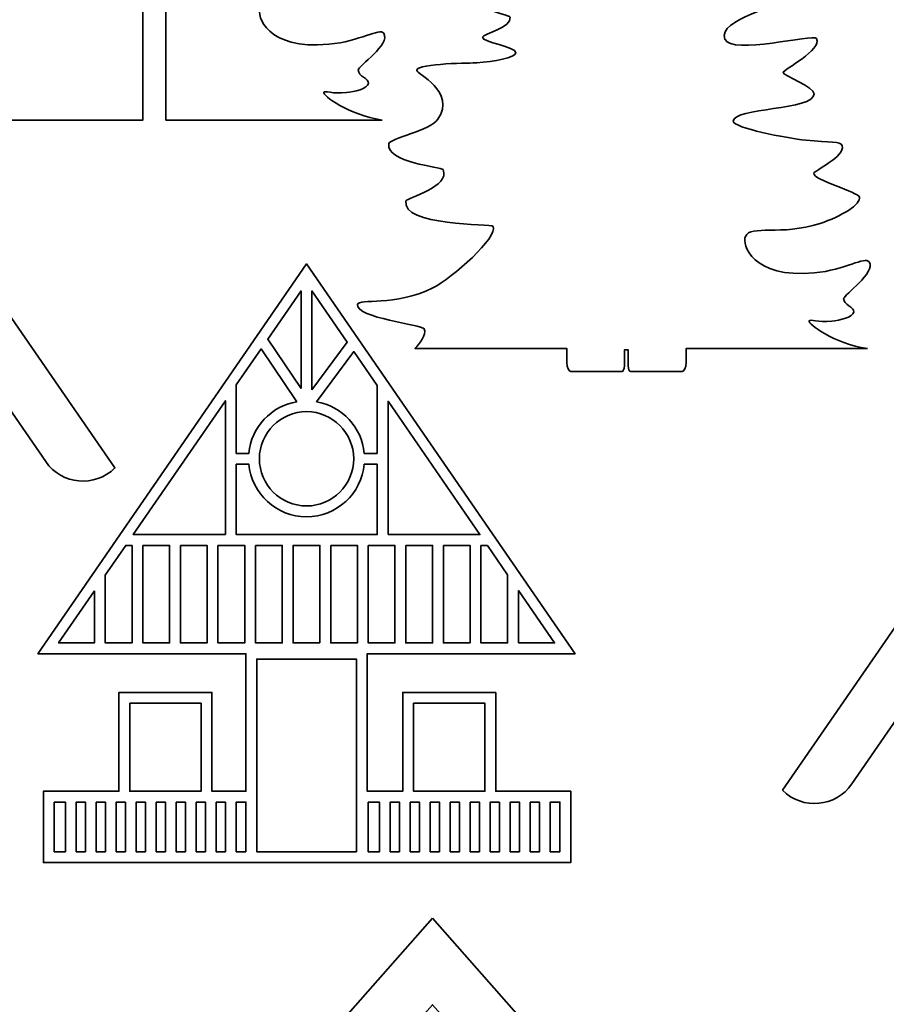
# Model space of a CAD drawing. Header units: inches. Extents: x -34.1 to 34.9, y -29.1 to 30.6.
# Tile 6 of 42: x -18.9 to -14.5, y -13.1 to -8.1. Entities that reach past the tile are written whole.
import ezdxf

# ---------------------------------------------------------------- set-up
doc = ezdxf.new("R2010")
doc.units = ezdxf.units.IN
doc.header["$MEASUREMENT"] = 0
doc.layers.add('Layer 1', color=7, linetype='Continuous')

msp = doc.modelspace()

# ---------------------------------------------------------------- linework, layer by layer
at = {"layer": 'Layer 1', "color": 242, "lineweight": 35}
for points, knots in [([(-17.0437, -8.6068), (-17.0437, -8.6068), (-18.1537, -8.6068), (-18.1537, -8.6068), (-18.1537, -8.6068), (-18.1537, -6.7461), (-18.1537, -6.7461), (-18.1537, -6.7461), (-18.2718, -6.7461), (-18.2718, -6.7461), (-18.2718, -6.7461), (-18.2718, -8.6068), (-18.2718, -8.6068), (-18.2718, -8.6068), (-19.366, -8.6068), (-19.366, -8.6068), (-19.3433, -8.5828), (-19.305, -8.5353), (-19.3192, -8.5054), (-19.3291, -8.4846), (-19.6712, -8.4491), (-19.6602, -8.3807), (-19.6549, -8.3474), (-19.4698, -8.3936), (-19.2744, -8.2954), (-19.1736, -8.2448), (-18.937, -8.033), (-18.9654, -7.9801), (-18.9729, -7.9662), (-19.4385, -7.9785), (-19.4122, -7.8484), (-19.4094, -7.8345), (-19.1815, -7.7753), (-19.2217, -7.6885), (-19.2282, -7.6746), (-19.5198, -7.6517), (-19.4998, -7.5552), (-19.494, -7.5274), (-19.2871, -7.4872), (-19.2482, -7.4301), (-19.1508, -7.2872), (-19.3609, -7.1964), (-19.3573, -7.1785), (-19.3499, -7.1419), (-19.0678, -7.142), (-19.049, -7.1407), (-18.9622, -7.1349), (-18.8488, -7.113), (-18.8483, -7.0884), (-18.8476, -7.0577), (-19.0221, -7.0353), (-19.0195, -7.0089), (-19.0181, -6.995), (-18.8667, -6.9564), (-18.8774, -6.9066), (-18.8805, -6.892), (-19.1646, -6.8372), (-19.1508, -6.7524), (-19.1458, -6.7218), (-19.0759, -6.7249), (-18.9995, -6.6972), (-18.8223, -6.6327), (-18.6749, -6.4254), (-18.7161, -6.3175), (-18.7451, -6.2419), (-18.849, -6.2616), (-18.9466, -6.1294), (-18.9511, -6.1234), (-19.0156, -6.0348), (-18.9936, -6.0095), (-18.967, -5.9789), (-18.8583, -6.0921), (-18.7326, -6.0683), (-18.6138, -6.0458), (-18.513, -5.9072), (-18.5371, -5.8275), (-18.5471, -5.7944), (-18.5705, -5.7939), (-18.6854, -5.6938), (-18.7764, -5.6145), (-18.7748, -5.5927), (-18.7712, -5.5847), (-18.7612, -5.5624), (-18.7065, -5.5817), (-18.6796, -5.5469), (-18.6601, -5.5217), (-18.6788, -5.4986), (-18.6621, -5.48), (-18.6323, -5.4466), (-18.5601, -5.5066), (-18.4891, -5.4756), (-18.4497, -5.4584), (-18.4165, -5.4158), (-18.4135, -5.3738), (-18.4088, -5.3101), (-18.4752, -5.2731), (-18.46, -5.2444), (-18.4451, -5.2163), (-18.3812, -5.2516), (-18.3378, -5.2182), (-18.3038, -5.192), (-18.2937, -4.8879), (-18.2168, -4.8854), (-18.1296, -4.8826), (-18.1232, -5.1916), (-18.105, -5.2158), (-18.0728, -5.2587), (-18.0157, -5.2705), (-17.9709, -5.2798), (-17.8833, -5.298), (-17.8316, -5.2735), (-17.8202, -5.2962), (-17.8086, -5.319), (-17.847, -5.3722), (-17.8892, -5.4012), (-17.9308, -5.4299), (-17.981, -5.4386), (-17.9944, -5.4805), (-18.0059, -5.5168), (-17.9802, -5.5664), (-17.9442, -5.5808), (-17.91, -5.5945), (-17.8844, -5.5625), (-17.826, -5.5692), (-17.7898, -5.5733), (-17.7428, -5.592), (-17.7406, -5.6157), (-17.7382, -5.643), (-17.7888, -5.6563), (-17.8512, -5.7107), (-17.864, -5.7219), (-17.9885, -5.8327), (-17.9613, -5.906), (-17.9305, -5.9888), (-17.7491, -5.9806), (-17.7402, -5.9977), (-17.7149, -6.0463), (-17.8698, -6.1657), (-17.8706, -6.1877), (-17.8728, -6.256), (-17.6979, -6.3054), (-17.6941, -6.3215), (-17.688, -6.3474), (-17.7368, -6.3869), (-17.7852, -6.4049), (-17.853, -6.43), (-17.903, -6.4066), (-17.9093, -6.4223), (-17.9307, -6.4756), (-17.6347, -6.5985), (-17.634, -6.6434), (-17.6336, -6.6703), (-17.6689, -6.6837), (-17.6631, -6.7035), (-17.6561, -6.7273), (-17.4882, -6.7458), (-17.4828, -6.7888), (-17.4735, -6.8623), (-17.8182, -6.9113), (-17.7755, -7.0195), (-17.7428, -7.1025), (-17.3209, -6.9896), (-17.3063, -7.0157), (-17.274, -7.0734), (-17.4779, -7.1763), (-17.4769, -7.1902), (-17.4758, -7.2075), (-17.3179, -7.265), (-17.3179, -7.2988), (-17.318, -7.3861), (-17.7337, -7.3688), (-17.7329, -7.4403), (-17.7325, -7.4745), (-17.4609, -7.527), (-17.3606, -7.5373), (-17.2371, -7.5499), (-17.1823, -7.5416), (-17.1743, -7.5662), (-17.1561, -7.6218), (-17.3195, -7.6934), (-17.3201, -7.7073), (-17.3217, -7.7434), (-17.0904, -7.8039), (-17.0849, -7.8296), (-17.0772, -7.8656), (-17.1788, -7.9295), (-17.2871, -7.9644), (-17.4903, -8.0299), (-17.6424, -7.9696), (-17.6708, -8.0317), (-17.689, -8.0715), (-17.6364, -8.248), (-17.3185, -8.2184), (-17.1553, -8.2032), (-17.0569, -8.1319), (-17.0363, -8.162), (-16.9982, -8.2176), (-17.1665, -8.3303), (-17.1668, -8.3503), (-17.1672, -8.382), (-17.1116, -8.3938), (-17.1147, -8.4191), (-17.118, -8.4466), (-17.1873, -8.4617), (-17.2276, -8.4661), (-17.2987, -8.4739), (-17.3395, -8.4552), (-17.3432, -8.4641), (-17.35, -8.4806), (-17.2186, -8.5798), (-17.0437, -8.6068)], [0, 0, 0, 0, 0.014286, 0.014286, 0.014286, 0.028571, 0.028571, 0.028571, 0.042857, 0.042857, 0.042857, 0.057143, 0.057143, 0.057143, 0.071429, 0.071429, 0.071429, 0.085714, 0.085714, 0.085714, 0.1, 0.1, 0.1, 0.114286, 0.114286, 0.114286, 0.128571, 0.128571, 0.128571, 0.142857, 0.142857, 0.142857, 0.157143, 0.157143, 0.157143, 0.171429, 0.171429, 0.171429, 0.185714, 0.185714, 0.185714, 0.2, 0.2, 0.2, 0.214286, 0.214286, 0.214286, 0.228571, 0.228571, 0.228571, 0.242857, 0.242857, 0.242857, 0.257143, 0.257143, 0.257143, 0.271429, 0.271429, 0.271429, 0.285714, 0.285714, 0.285714, 0.3, 0.3, 0.3, 0.314286, 0.314286, 0.314286, 0.328571, 0.328571, 0.328571, 0.342857, 0.342857, 0.342857, 0.357143, 0.357143, 0.357143, 0.371429, 0.371429, 0.371429, 0.385714, 0.385714, 0.385714, 0.4, 0.4, 0.4, 0.414286, 0.414286, 0.414286, 0.428571, 0.428571, 0.428571, 0.442857, 0.442857, 0.442857, 0.457143, 0.457143, 0.457143, 0.471429, 0.471429, 0.471429, 0.485714, 0.485714, 0.485714, 0.5, 0.5, 0.5, 0.514286, 0.514286, 0.514286, 0.528571, 0.528571, 0.528571, 0.542857, 0.542857, 0.542857, 0.557143, 0.557143, 0.557143, 0.571429, 0.571429, 0.571429, 0.585714, 0.585714, 0.585714, 0.6, 0.6, 0.6, 0.614286, 0.614286, 0.614286, 0.628571, 0.628571, 0.628571, 0.642857, 0.642857, 0.642857, 0.657143, 0.657143, 0.657143, 0.671429, 0.671429, 0.671429, 0.685714, 0.685714, 0.685714, 0.7, 0.7, 0.7, 0.714286, 0.714286, 0.714286, 0.728571, 0.728571, 0.728571, 0.742857, 0.742857, 0.742857, 0.757143, 0.757143, 0.757143, 0.771429, 0.771429, 0.771429, 0.785714, 0.785714, 0.785714, 0.8, 0.8, 0.8, 0.814286, 0.814286, 0.814286, 0.828571, 0.828571, 0.828571, 0.842857, 0.842857, 0.842857, 0.857143, 0.857143, 0.857143, 0.871429, 0.871429, 0.871429, 0.885714, 0.885714, 0.885714, 0.9, 0.9, 0.9, 0.914286, 0.914286, 0.914286, 0.928571, 0.928571, 0.928571, 0.942857, 0.942857, 0.942857, 0.957143, 0.957143, 0.957143, 0.971429, 0.971429, 0.971429, 0.985714, 0.985714, 0.985714, 1, 1, 1, 1]), ([(-14.5535, -9.7797), (-14.5535, -9.7797), (-15.4849, -9.7797), (-15.4849, -9.7797), (-15.4849, -9.7797), (-15.4849, -9.7864), (-15.4849, -9.7864), (-15.4849, -9.7864), (-15.4849, -9.8512), (-15.4849, -9.8512), (-15.4849, -9.877), (-15.4941, -9.8978), (-15.5056, -9.8978), (-15.5056, -9.8978), (-15.7684, -9.8978), (-15.7684, -9.8978), (-15.7757, -9.8978), (-15.7817, -9.8845), (-15.7817, -9.868), (-15.7817, -9.868), (-15.7817, -9.7864), (-15.7817, -9.7864), (-15.7817, -9.7864), (-15.8012, -9.7864), (-15.8012, -9.7864), (-15.8012, -9.7864), (-15.8012, -9.868), (-15.8012, -9.868), (-15.8012, -9.8845), (-15.8071, -9.8978), (-15.8145, -9.8978), (-15.8145, -9.8978), (-16.0754, -9.8978), (-16.0754, -9.8978), (-16.0869, -9.8978), (-16.0961, -9.877), (-16.0961, -9.8512), (-16.0961, -9.8512), (-16.0961, -9.7864), (-16.0961, -9.7864), (-16.0961, -9.7864), (-16.0961, -9.7797), (-16.0961, -9.7797), (-16.0961, -9.7797), (-16.8758, -9.7797), (-16.8758, -9.7797), (-16.853, -9.7558), (-16.8147, -9.7082), (-16.8289, -9.6783), (-16.8388, -9.6576), (-17.1809, -9.622), (-17.17, -9.5536), (-17.1646, -9.5203), (-16.9796, -9.5665), (-16.7841, -9.4683), (-16.6833, -9.4177), (-16.4467, -9.2059), (-16.4751, -9.153), (-16.4826, -9.1391), (-16.9482, -9.1514), (-16.9219, -9.0213), (-16.9191, -9.0074), (-16.6912, -8.9482), (-16.7315, -8.8614), (-16.7379, -8.8475), (-17.0296, -8.8246), (-17.0095, -8.7281), (-17.0037, -8.7004), (-16.7968, -8.6601), (-16.7579, -8.6031), (-16.6606, -8.4601), (-16.8706, -8.3693), (-16.867, -8.3515), (-16.8596, -8.3148), (-16.5775, -8.3149), (-16.5587, -8.3136), (-16.4719, -8.3078), (-16.3586, -8.2859), (-16.358, -8.2613), (-16.3573, -8.2306), (-16.5318, -8.2083), (-16.5292, -8.1818), (-16.5278, -8.1679), (-16.3764, -8.1293), (-16.3871, -8.0795), (-16.3902, -8.0649), (-16.6744, -8.0101), (-16.6605, -7.9254), (-16.6555, -7.8947), (-16.5856, -7.8979), (-16.5093, -7.8701), (-16.332, -7.8057), (-16.1846, -7.5983), (-16.2259, -7.4905), (-16.2548, -7.4148), (-16.3587, -7.4346), (-16.4563, -7.3023), (-16.4608, -7.2963), (-16.5253, -7.2077), (-16.5034, -7.1824), (-16.4768, -7.1518), (-16.3681, -7.265), (-16.2423, -7.2412), (-16.1235, -7.2187), (-16.0227, -7.0801), (-16.0468, -7.0005), (-16.0568, -6.9673), (-16.0802, -6.9668), (-16.1951, -6.8667), (-16.2861, -6.7874), (-16.2846, -6.7657), (-16.2809, -6.7576), (-16.2709, -6.7354), (-16.2162, -6.7546), (-16.1893, -6.7198), (-16.1699, -6.6946), (-16.1886, -6.6716), (-16.1719, -6.6529), (-16.142, -6.6196), (-16.0698, -6.6795), (-15.9988, -6.6486), (-15.9594, -6.6314), (-15.9262, -6.5888), (-15.9232, -6.5468), (-15.9186, -6.4831), (-15.985, -6.446), (-15.9697, -6.4173), (-15.9548, -6.3892), (-15.8909, -6.4246), (-15.8476, -6.3911), (-15.8241, -6.3731), (-15.812, -6.2229), (-15.7816, -6.1306), (-15.7816, -6.1306), (-15.7816, -7.919), (-15.7816, -7.919), (-15.7816, -7.919), (-15.6634, -7.919), (-15.6634, -7.919), (-15.6634, -7.919), (-15.6634, -6.1357), (-15.6634, -6.1357), (-15.6339, -6.2281), (-15.6269, -6.3725), (-15.6147, -6.3887), (-15.5825, -6.4316), (-15.5254, -6.4434), (-15.4806, -6.4527), (-15.3931, -6.4709), (-15.3414, -6.4464), (-15.3299, -6.4691), (-15.3183, -6.492), (-15.3568, -6.5451), (-15.3989, -6.5741), (-15.4405, -6.6028), (-15.4907, -6.6115), (-15.5041, -6.6534), (-15.5157, -6.6897), (-15.49, -6.7393), (-15.454, -6.7537), (-15.4197, -6.7675), (-15.3941, -6.7354), (-15.3357, -6.7421), (-15.2995, -6.7462), (-15.2525, -6.765), (-15.2504, -6.7886), (-15.2479, -6.8159), (-15.2986, -6.8292), (-15.3609, -6.8836), (-15.3737, -6.8949), (-15.4982, -7.0057), (-15.471, -7.0789), (-15.4402, -7.1617), (-15.2589, -7.1535), (-15.25, -7.1706), (-15.2247, -7.2192), (-15.3796, -7.3386), (-15.3803, -7.3606), (-15.3825, -7.4289), (-15.2076, -7.4783), (-15.2038, -7.4944), (-15.1977, -7.5204), (-15.2466, -7.5599), (-15.295, -7.5778), (-15.3627, -7.6029), (-15.4127, -7.5795), (-15.4191, -7.5953), (-15.4405, -7.6485), (-15.1444, -7.7714), (-15.1437, -7.8163), (-15.1433, -7.8432), (-15.1786, -7.8567), (-15.1728, -7.8764), (-15.1658, -7.9002), (-14.9979, -7.9187), (-14.9925, -7.9617), (-14.9832, -8.0353), (-15.328, -8.0842), (-15.2853, -8.1925), (-15.2525, -8.2754), (-14.8306, -8.1625), (-14.816, -8.1886), (-14.7837, -8.2463), (-14.9876, -8.3492), (-14.9867, -8.3631), (-14.9855, -8.3805), (-14.8276, -8.4379), (-14.8277, -8.4717), (-14.8277, -8.559), (-15.2435, -8.5417), (-15.2426, -8.6132), (-15.2422, -8.6474), (-14.9706, -8.6999), (-14.8703, -8.7102), (-14.7468, -8.7228), (-14.692, -8.7146), (-14.684, -8.7392), (-14.6659, -8.7947), (-14.8292, -8.8664), (-14.8298, -8.8802), (-14.8314, -8.9163), (-14.6002, -8.9768), (-14.5946, -9.0025), (-14.5869, -9.0385), (-14.6885, -9.1024), (-14.7969, -9.1374), (-15.0001, -9.2029), (-15.1521, -9.1425), (-15.1806, -9.2046), (-15.1988, -9.2444), (-15.1461, -9.4209), (-14.8282, -9.3913), (-14.6651, -9.3761), (-14.5666, -9.3049), (-14.546, -9.3349), (-14.5079, -9.3905), (-14.6762, -9.5032), (-14.6765, -9.5232), (-14.6769, -9.5549), (-14.6214, -9.5667), (-14.6244, -9.592), (-14.6278, -9.6195), (-14.6971, -9.6346), (-14.7373, -9.639), (-14.8084, -9.6469), (-14.8492, -9.6281), (-14.8529, -9.637), (-14.8597, -9.6536), (-14.7283, -9.7528), (-14.5535, -9.7797)], [0, 0, 0, 0, 0.012048, 0.012048, 0.012048, 0.024096, 0.024096, 0.024096, 0.036145, 0.036145, 0.036145, 0.048193, 0.048193, 0.048193, 0.060241, 0.060241, 0.060241, 0.072289, 0.072289, 0.072289, 0.084337, 0.084337, 0.084337, 0.096386, 0.096386, 0.096386, 0.108434, 0.108434, 0.108434, 0.120482, 0.120482, 0.120482, 0.13253, 0.13253, 0.13253, 0.144578, 0.144578, 0.144578, 0.156627, 0.156627, 0.156627, 0.168675, 0.168675, 0.168675, 0.180723, 0.180723, 0.180723, 0.192771, 0.192771, 0.192771, 0.204819, 0.204819, 0.204819, 0.216867, 0.216867, 0.216867, 0.228916, 0.228916, 0.228916, 0.240964, 0.240964, 0.240964, 0.253012, 0.253012, 0.253012, 0.26506, 0.26506, 0.26506, 0.277108, 0.277108, 0.277108, 0.289157, 0.289157, 0.289157, 0.301205, 0.301205, 0.301205, 0.313253, 0.313253, 0.313253, 0.325301, 0.325301, 0.325301, 0.337349, 0.337349, 0.337349, 0.349398, 0.349398, 0.349398, 0.361446, 0.361446, 0.361446, 0.373494, 0.373494, 0.373494, 0.385542, 0.385542, 0.385542, 0.39759, 0.39759, 0.39759, 0.409639, 0.409639, 0.409639, 0.421687, 0.421687, 0.421687, 0.433735, 0.433735, 0.433735, 0.445783, 0.445783, 0.445783, 0.457831, 0.457831, 0.457831, 0.46988, 0.46988, 0.46988, 0.481928, 0.481928, 0.481928, 0.493976, 0.493976, 0.493976, 0.506024, 0.506024, 0.506024, 0.518072, 0.518072, 0.518072, 0.53012, 0.53012, 0.53012, 0.542169, 0.542169, 0.542169, 0.554217, 0.554217, 0.554217, 0.566265, 0.566265, 0.566265, 0.578313, 0.578313, 0.578313, 0.590361, 0.590361, 0.590361, 0.60241, 0.60241, 0.60241, 0.614458, 0.614458, 0.614458, 0.626506, 0.626506, 0.626506, 0.638554, 0.638554, 0.638554, 0.650602, 0.650602, 0.650602, 0.662651, 0.662651, 0.662651, 0.674699, 0.674699, 0.674699, 0.686747, 0.686747, 0.686747, 0.698795, 0.698795, 0.698795, 0.710843, 0.710843, 0.710843, 0.722892, 0.722892, 0.722892, 0.73494, 0.73494, 0.73494, 0.746988, 0.746988, 0.746988, 0.759036, 0.759036, 0.759036, 0.771084, 0.771084, 0.771084, 0.783133, 0.783133, 0.783133, 0.795181, 0.795181, 0.795181, 0.807229, 0.807229, 0.807229, 0.819277, 0.819277, 0.819277, 0.831325, 0.831325, 0.831325, 0.843373, 0.843373, 0.843373, 0.855422, 0.855422, 0.855422, 0.86747, 0.86747, 0.86747, 0.879518, 0.879518, 0.879518, 0.891566, 0.891566, 0.891566, 0.903614, 0.903614, 0.903614, 0.915663, 0.915663, 0.915663, 0.927711, 0.927711, 0.927711, 0.939759, 0.939759, 0.939759, 0.951807, 0.951807, 0.951807, 0.963855, 0.963855, 0.963855, 0.975904, 0.975904, 0.975904, 0.987952, 0.987952, 0.987952, 1, 1, 1, 1]), ([(-20.3754, -7.551), (-20.3754, -7.551), (-22.3359, -10.3919), (-22.3359, -10.3919), (-22.2333, -10.4945), (-22.0629, -10.4789), (-21.9806, -10.3596), (-21.9806, -10.3596), (-20.3754, -8.0322), (-20.3754, -8.0322), (-20.3754, -8.0322), (-18.7703, -10.3596), (-18.7703, -10.3596), (-18.688, -10.4789), (-18.5175, -10.4945), (-18.415, -10.3919), (-18.415, -10.3919), (-20.3754, -7.551), (-20.3754, -7.551)], [0, 0, 0, 0, 0.166667, 0.166667, 0.166667, 0.333333, 0.333333, 0.333333, 0.5, 0.5, 0.5, 0.666667, 0.666667, 0.666667, 0.833333, 0.833333, 0.833333, 1, 1, 1, 1]), ([(-13.0292, -9.205), (-13.0292, -9.205), (-14.9897, -12.0459), (-14.9897, -12.0459), (-14.8871, -12.1485), (-14.7167, -12.133), (-14.6344, -12.0136), (-14.6344, -12.0136), (-13.0292, -9.6862), (-13.0292, -9.6862), (-13.0292, -9.6862), (-11.4241, -12.0136), (-11.4241, -12.0136), (-11.3418, -12.133), (-11.1713, -12.1485), (-11.0688, -12.0459), (-11.0688, -12.0459), (-13.0292, -9.205), (-13.0292, -9.205)], [0, 0, 0, 0, 0.166667, 0.166667, 0.166667, 0.333333, 0.333333, 0.333333, 0.5, 0.5, 0.5, 0.666667, 0.666667, 0.666667, 0.833333, 0.833333, 0.833333, 1, 1, 1, 1]), ([(-16.4617, -11.5443), (-16.4617, -11.5443), (-16.9386, -11.5443), (-16.9386, -11.5443), (-16.9386, -11.5443), (-16.9386, -12.0512), (-16.9386, -12.0512), (-16.9386, -12.0512), (-17.121, -12.0512), (-17.121, -12.0512), (-17.121, -12.0512), (-17.121, -11.3452), (-17.121, -11.3452), (-17.121, -11.3452), (-16.0541, -11.3452), (-16.0541, -11.3452), (-16.0541, -11.3452), (-17.432, -9.3452), (-17.432, -9.3452), (-17.432, -9.3452), (-17.8475, -9.9482), (-17.8475, -9.9482), (-17.8475, -9.9482), (-17.8482, -9.9482), (-17.8482, -9.9482), (-17.8482, -9.9482), (-17.8482, -9.9492), (-17.8482, -9.9492), (-17.8482, -9.9492), (-18.81, -11.3452), (-18.81, -11.3452), (-18.81, -11.3452), (-17.7431, -11.3452), (-17.7431, -11.3452), (-17.7431, -11.3452), (-17.7431, -12.0512), (-17.7431, -12.0512), (-17.7431, -12.0512), (-17.9176, -12.0512), (-17.9176, -12.0512), (-17.9176, -12.0512), (-17.9176, -11.5443), (-17.9176, -11.5443), (-17.9176, -11.5443), (-18.3945, -11.5443), (-18.3945, -11.5443), (-18.3945, -11.5443), (-18.3945, -12.0512), (-18.3945, -12.0512), (-18.3945, -12.0512), (-18.7821, -12.0512), (-18.7821, -12.0512), (-18.7821, -12.0512), (-18.7821, -12.417), (-18.7821, -12.417), (-18.7821, -12.417), (-16.0765, -12.417), (-16.0765, -12.417), (-16.0765, -12.417), (-16.0765, -12.0512), (-16.0765, -12.0512), (-16.0765, -12.0512), (-16.4617, -12.0512), (-16.4617, -12.0512), (-16.4617, -12.0512), (-16.4617, -11.5443), (-16.4617, -11.5443)], [0, 0, 0, 0, 0.045455, 0.045455, 0.045455, 0.090909, 0.090909, 0.090909, 0.136364, 0.136364, 0.136364, 0.181818, 0.181818, 0.181818, 0.227273, 0.227273, 0.227273, 0.272727, 0.272727, 0.272727, 0.318182, 0.318182, 0.318182, 0.363636, 0.363636, 0.363636, 0.409091, 0.409091, 0.409091, 0.454545, 0.454545, 0.454545, 0.5, 0.5, 0.5, 0.545455, 0.545455, 0.545455, 0.590909, 0.590909, 0.590909, 0.636364, 0.636364, 0.636364, 0.681818, 0.681818, 0.681818, 0.727273, 0.727273, 0.727273, 0.772727, 0.772727, 0.772727, 0.818182, 0.818182, 0.818182, 0.863636, 0.863636, 0.863636, 0.909091, 0.909091, 0.909091, 0.954545, 0.954545, 0.954545, 1, 1, 1, 1]), ([(-17.4598, -9.985), (-17.4598, -9.985), (-17.6311, -9.7321), (-17.6311, -9.7321), (-17.6311, -9.7321), (-17.4598, -9.4835), (-17.4598, -9.4835), (-17.4598, -9.4835), (-17.4598, -9.985), (-17.4598, -9.985)], [0, 0, 0, 0, 0.333333, 0.333333, 0.333333, 0.666667, 0.666667, 0.666667, 1, 1, 1, 1]), ([(-17.4042, -9.9913), (-17.4042, -9.9913), (-17.4042, -9.4835), (-17.4042, -9.4835), (-17.4042, -9.4835), (-17.2231, -9.7464), (-17.2231, -9.7464), (-17.2231, -9.7464), (-17.4042, -9.9913), (-17.4042, -9.9913)], [0, 0, 0, 0, 0.333333, 0.333333, 0.333333, 0.666667, 0.666667, 0.666667, 1, 1, 1, 1]), ([(-17.4814, -10.0522), (-17.613, -10.0743), (-17.7155, -10.1829), (-17.7281, -10.3174), (-17.7281, -10.3174), (-17.7926, -10.3174), (-17.7926, -10.3174), (-17.7926, -10.3174), (-17.7926, -9.9665), (-17.7926, -9.9665), (-17.7926, -9.9665), (-17.6649, -9.7812), (-17.6649, -9.7812), (-17.6649, -9.7812), (-17.4814, -10.0522), (-17.4814, -10.0522)], [0, 0, 0, 0, 0.2, 0.2, 0.2, 0.4, 0.4, 0.4, 0.6, 0.6, 0.6, 0.8, 0.8, 0.8, 1, 1, 1, 1]), ([(-17.0695, -10.3174), (-17.0695, -10.3174), (-17.136, -10.3174), (-17.136, -10.3174), (-17.1484, -10.1836), (-17.2499, -10.0755), (-17.3804, -10.0526), (-17.3804, -10.0526), (-17.1897, -9.7948), (-17.1897, -9.7948), (-17.1897, -9.7948), (-17.0695, -9.9693), (-17.0695, -9.9693), (-17.0695, -9.9693), (-17.0695, -10.3174), (-17.0695, -10.3174)], [0, 0, 0, 0, 0.2, 0.2, 0.2, 0.4, 0.4, 0.4, 0.6, 0.6, 0.6, 0.8, 0.8, 0.8, 1, 1, 1, 1]), ([(-17.8482, -10.7341), (-17.8482, -10.7341), (-18.3215, -10.7341), (-18.3215, -10.7341), (-18.3215, -10.7341), (-17.8482, -10.0471), (-17.8482, -10.0471), (-17.8482, -10.0471), (-17.8482, -10.7341), (-17.8482, -10.7341)], [0, 0, 0, 0, 0.333333, 0.333333, 0.333333, 0.666667, 0.666667, 0.666667, 1, 1, 1, 1]), ([(-17.014, -10.7341), (-17.014, -10.7341), (-17.014, -10.0499), (-17.014, -10.0499), (-17.014, -10.0499), (-16.5425, -10.7341), (-16.5425, -10.7341), (-16.5425, -10.7341), (-17.014, -10.7341), (-17.014, -10.7341)], [0, 0, 0, 0, 0.333333, 0.333333, 0.333333, 0.666667, 0.666667, 0.666667, 1, 1, 1, 1]), ([(-17.432, -10.1033), (-17.2986, -10.1033), (-17.1901, -10.2118), (-17.1901, -10.3452), (-17.1901, -10.4786), (-17.2986, -10.5871), (-17.432, -10.5871), (-17.5654, -10.5871), (-17.6739, -10.4786), (-17.6739, -10.3452), (-17.6739, -10.2118), (-17.5654, -10.1033), (-17.432, -10.1033)], [0, 0, 0, 0, 0.25, 0.25, 0.25, 0.5, 0.5, 0.5, 0.75, 0.75, 0.75, 1, 1, 1, 1]), ([(-17.7926, -10.373), (-17.7926, -10.373), (-17.7281, -10.373), (-17.7281, -10.373), (-17.714, -10.524), (-17.5866, -10.6427), (-17.432, -10.6427), (-17.2774, -10.6427), (-17.15, -10.524), (-17.136, -10.373), (-17.136, -10.373), (-17.0695, -10.373), (-17.0695, -10.373), (-17.0695, -10.373), (-17.0695, -10.7341), (-17.0695, -10.7341), (-17.0695, -10.7341), (-17.7926, -10.7341), (-17.7926, -10.7341), (-17.7926, -10.7341), (-17.7926, -10.373), (-17.7926, -10.373)], [0, 0, 0, 0, 0.142857, 0.142857, 0.142857, 0.285714, 0.285714, 0.285714, 0.428571, 0.428571, 0.428571, 0.571429, 0.571429, 0.571429, 0.714286, 0.714286, 0.714286, 0.857143, 0.857143, 0.857143, 1, 1, 1, 1]), ([(-18.3273, -10.7897), (-18.3273, -10.7897), (-18.3273, -11.2897), (-18.3273, -11.2897), (-18.3273, -11.2897), (-18.4645, -11.2897), (-18.4645, -11.2897), (-18.4645, -11.2897), (-18.4645, -10.9417), (-18.4645, -10.9417), (-18.4645, -10.9417), (-18.3597, -10.7897), (-18.3597, -10.7897), (-18.3597, -10.7897), (-18.3273, -10.7897), (-18.3273, -10.7897)], [0, 0, 0, 0, 0.2, 0.2, 0.2, 0.4, 0.4, 0.4, 0.6, 0.6, 0.6, 0.8, 0.8, 0.8, 1, 1, 1, 1]), ([(-18.2718, -10.7897), (-18.2718, -10.7897), (-18.1346, -10.7897), (-18.1346, -10.7897), (-18.1346, -10.7897), (-18.1346, -11.2897), (-18.1346, -11.2897), (-18.1346, -11.2897), (-18.2718, -11.2897), (-18.2718, -11.2897), (-18.2718, -11.2897), (-18.2718, -10.7897), (-18.2718, -10.7897)], [0, 0, 0, 0, 0.25, 0.25, 0.25, 0.5, 0.5, 0.5, 0.75, 0.75, 0.75, 1, 1, 1, 1]), ([(-18.0791, -10.7897), (-18.0791, -10.7897), (-17.9419, -10.7897), (-17.9419, -10.7897), (-17.9419, -10.7897), (-17.9419, -11.2897), (-17.9419, -11.2897), (-17.9419, -11.2897), (-18.0791, -11.2897), (-18.0791, -11.2897), (-18.0791, -11.2897), (-18.0791, -10.7897), (-18.0791, -10.7897)], [0, 0, 0, 0, 0.25, 0.25, 0.25, 0.5, 0.5, 0.5, 0.75, 0.75, 0.75, 1, 1, 1, 1]), ([(-17.8864, -10.7897), (-17.8864, -10.7897), (-17.7492, -10.7897), (-17.7492, -10.7897), (-17.7492, -10.7897), (-17.7492, -11.2897), (-17.7492, -11.2897), (-17.7492, -11.2897), (-17.8864, -11.2897), (-17.8864, -11.2897), (-17.8864, -11.2897), (-17.8864, -10.7897), (-17.8864, -10.7897)], [0, 0, 0, 0, 0.25, 0.25, 0.25, 0.5, 0.5, 0.5, 0.75, 0.75, 0.75, 1, 1, 1, 1]), ([(-17.6936, -10.7897), (-17.6936, -10.7897), (-17.5565, -10.7897), (-17.5565, -10.7897), (-17.5565, -10.7897), (-17.5565, -11.2897), (-17.5565, -11.2897), (-17.5565, -11.2897), (-17.6936, -11.2897), (-17.6936, -11.2897), (-17.6936, -11.2897), (-17.6936, -10.7897), (-17.6936, -10.7897)], [0, 0, 0, 0, 0.25, 0.25, 0.25, 0.5, 0.5, 0.5, 0.75, 0.75, 0.75, 1, 1, 1, 1]), ([(-17.3638, -11.2897), (-17.3638, -11.2897), (-17.5009, -11.2897), (-17.5009, -11.2897), (-17.5009, -11.2897), (-17.5009, -10.7897), (-17.5009, -10.7897), (-17.5009, -10.7897), (-17.3638, -10.7897), (-17.3638, -10.7897), (-17.3638, -10.7897), (-17.3638, -11.2897), (-17.3638, -11.2897)], [0, 0, 0, 0, 0.25, 0.25, 0.25, 0.5, 0.5, 0.5, 0.75, 0.75, 0.75, 1, 1, 1, 1]), ([(-17.3082, -10.7897), (-17.3082, -10.7897), (-17.1711, -10.7897), (-17.1711, -10.7897), (-17.1711, -10.7897), (-17.1711, -11.2897), (-17.1711, -11.2897), (-17.1711, -11.2897), (-17.3082, -11.2897), (-17.3082, -11.2897), (-17.3082, -11.2897), (-17.3082, -10.7897), (-17.3082, -10.7897)], [0, 0, 0, 0, 0.25, 0.25, 0.25, 0.5, 0.5, 0.5, 0.75, 0.75, 0.75, 1, 1, 1, 1]), ([(-17.1155, -10.7897), (-17.1155, -10.7897), (-16.9784, -10.7897), (-16.9784, -10.7897), (-16.9784, -10.7897), (-16.9784, -11.2897), (-16.9784, -11.2897), (-16.9784, -11.2897), (-17.1155, -11.2897), (-17.1155, -11.2897), (-17.1155, -11.2897), (-17.1155, -10.7897), (-17.1155, -10.7897)], [0, 0, 0, 0, 0.25, 0.25, 0.25, 0.5, 0.5, 0.5, 0.75, 0.75, 0.75, 1, 1, 1, 1]), ([(-16.9228, -10.7897), (-16.9228, -10.7897), (-16.7857, -10.7897), (-16.7857, -10.7897), (-16.7857, -10.7897), (-16.7857, -11.2897), (-16.7857, -11.2897), (-16.7857, -11.2897), (-16.9228, -11.2897), (-16.9228, -11.2897), (-16.9228, -11.2897), (-16.9228, -10.7897), (-16.9228, -10.7897)], [0, 0, 0, 0, 0.25, 0.25, 0.25, 0.5, 0.5, 0.5, 0.75, 0.75, 0.75, 1, 1, 1, 1]), ([(-16.7301, -10.7897), (-16.7301, -10.7897), (-16.593, -10.7897), (-16.593, -10.7897), (-16.593, -10.7897), (-16.593, -11.2897), (-16.593, -11.2897), (-16.593, -11.2897), (-16.7301, -11.2897), (-16.7301, -11.2897), (-16.7301, -11.2897), (-16.7301, -10.7897), (-16.7301, -10.7897)], [0, 0, 0, 0, 0.25, 0.25, 0.25, 0.5, 0.5, 0.5, 0.75, 0.75, 0.75, 1, 1, 1, 1]), ([(-16.5374, -10.7897), (-16.5374, -10.7897), (-16.5043, -10.7897), (-16.5043, -10.7897), (-16.5043, -10.7897), (-16.4002, -10.9407), (-16.4002, -10.9407), (-16.4002, -10.9407), (-16.4002, -11.2897), (-16.4002, -11.2897), (-16.4002, -11.2897), (-16.5374, -11.2897), (-16.5374, -11.2897), (-16.5374, -11.2897), (-16.5374, -10.7897), (-16.5374, -10.7897)], [0, 0, 0, 0, 0.2, 0.2, 0.2, 0.4, 0.4, 0.4, 0.6, 0.6, 0.6, 0.8, 0.8, 0.8, 1, 1, 1, 1]), ([(-18.52, -11.0223), (-18.52, -11.0223), (-18.52, -11.2897), (-18.52, -11.2897), (-18.52, -11.2897), (-18.7042, -11.2897), (-18.7042, -11.2897), (-18.7042, -11.2897), (-18.52, -11.0223), (-18.52, -11.0223)], [0, 0, 0, 0, 0.333333, 0.333333, 0.333333, 0.666667, 0.666667, 0.666667, 1, 1, 1, 1]), ([(-16.3447, -11.2897), (-16.3447, -11.2897), (-16.3447, -11.0213), (-16.3447, -11.0213), (-16.3447, -11.0213), (-16.1598, -11.2897), (-16.1598, -11.2897), (-16.1598, -11.2897), (-16.3447, -11.2897), (-16.3447, -11.2897)], [0, 0, 0, 0, 0.333333, 0.333333, 0.333333, 0.666667, 0.666667, 0.666667, 1, 1, 1, 1]), ([(-17.1765, -12.3614), (-17.1765, -12.3614), (-17.6875, -12.3614), (-17.6875, -12.3614), (-17.6875, -12.3614), (-17.6875, -12.0512), (-17.6875, -12.0512), (-17.6875, -12.0512), (-17.6875, -11.373), (-17.6875, -11.373), (-17.6875, -11.373), (-17.1765, -11.373), (-17.1765, -11.373), (-17.1765, -11.373), (-17.1765, -12.3614), (-17.1765, -12.3614)], [0, 0, 0, 0, 0.2, 0.2, 0.2, 0.4, 0.4, 0.4, 0.6, 0.6, 0.6, 0.8, 0.8, 0.8, 1, 1, 1, 1]), ([(-18.3389, -11.5999), (-18.3389, -11.5999), (-17.9731, -11.5999), (-17.9731, -11.5999), (-17.9731, -11.5999), (-17.9731, -12.0512), (-17.9731, -12.0512), (-17.9731, -12.0512), (-18.3389, -12.0512), (-18.3389, -12.0512), (-18.3389, -12.0512), (-18.3389, -11.5999), (-18.3389, -11.5999)], [0, 0, 0, 0, 0.25, 0.25, 0.25, 0.5, 0.5, 0.5, 0.75, 0.75, 0.75, 1, 1, 1, 1]), ([(-16.883, -11.5999), (-16.883, -11.5999), (-16.5173, -11.5999), (-16.5173, -11.5999), (-16.5173, -11.5999), (-16.5173, -12.0512), (-16.5173, -12.0512), (-16.5173, -12.0512), (-16.883, -12.0512), (-16.883, -12.0512), (-16.883, -12.0512), (-16.883, -11.5999), (-16.883, -11.5999)], [0, 0, 0, 0, 0.25, 0.25, 0.25, 0.5, 0.5, 0.5, 0.75, 0.75, 0.75, 1, 1, 1, 1]), ([(-18.7266, -12.1068), (-18.7266, -12.1068), (-18.6693, -12.1068), (-18.6693, -12.1068), (-18.6693, -12.1068), (-18.6693, -12.3614), (-18.6693, -12.3614), (-18.6693, -12.3614), (-18.7266, -12.3614), (-18.7266, -12.3614), (-18.7266, -12.3614), (-18.7266, -12.1068), (-18.7266, -12.1068)], [0, 0, 0, 0, 0.25, 0.25, 0.25, 0.5, 0.5, 0.5, 0.75, 0.75, 0.75, 1, 1, 1, 1]), ([(-18.5666, -12.3614), (-18.5666, -12.3614), (-18.6137, -12.3614), (-18.6137, -12.3614), (-18.6137, -12.3614), (-18.6137, -12.1068), (-18.6137, -12.1068), (-18.6137, -12.1068), (-18.5666, -12.1068), (-18.5666, -12.1068), (-18.5666, -12.1068), (-18.5666, -12.3614), (-18.5666, -12.3614)], [0, 0, 0, 0, 0.25, 0.25, 0.25, 0.5, 0.5, 0.5, 0.75, 0.75, 0.75, 1, 1, 1, 1]), ([(-18.5111, -12.1068), (-18.5111, -12.1068), (-18.464, -12.1068), (-18.464, -12.1068), (-18.464, -12.1068), (-18.464, -12.3614), (-18.464, -12.3614), (-18.464, -12.3614), (-18.5111, -12.3614), (-18.5111, -12.3614), (-18.5111, -12.3614), (-18.5111, -12.1068), (-18.5111, -12.1068)], [0, 0, 0, 0, 0.25, 0.25, 0.25, 0.5, 0.5, 0.5, 0.75, 0.75, 0.75, 1, 1, 1, 1]), ([(-18.3613, -12.1068), (-18.3613, -12.1068), (-18.3613, -12.3614), (-18.3613, -12.3614), (-18.3613, -12.3614), (-18.4084, -12.3614), (-18.4084, -12.3614), (-18.4084, -12.3614), (-18.4084, -12.1068), (-18.4084, -12.1068), (-18.4084, -12.1068), (-18.3945, -12.1068), (-18.3945, -12.1068), (-18.3945, -12.1068), (-18.3613, -12.1068), (-18.3613, -12.1068)], [0, 0, 0, 0, 0.2, 0.2, 0.2, 0.4, 0.4, 0.4, 0.6, 0.6, 0.6, 0.8, 0.8, 0.8, 1, 1, 1, 1]), ([(-18.2587, -12.3614), (-18.2587, -12.3614), (-18.3058, -12.3614), (-18.3058, -12.3614), (-18.3058, -12.3614), (-18.3058, -12.1068), (-18.3058, -12.1068), (-18.3058, -12.1068), (-18.2587, -12.1068), (-18.2587, -12.1068), (-18.2587, -12.1068), (-18.2587, -12.3614), (-18.2587, -12.3614)], [0, 0, 0, 0, 0.25, 0.25, 0.25, 0.5, 0.5, 0.5, 0.75, 0.75, 0.75, 1, 1, 1, 1]), ([(-18.2031, -12.1068), (-18.2031, -12.1068), (-18.156, -12.1068), (-18.156, -12.1068), (-18.156, -12.1068), (-18.156, -12.3614), (-18.156, -12.3614), (-18.156, -12.3614), (-18.2031, -12.3614), (-18.2031, -12.3614), (-18.2031, -12.3614), (-18.2031, -12.1068), (-18.2031, -12.1068)], [0, 0, 0, 0, 0.25, 0.25, 0.25, 0.5, 0.5, 0.5, 0.75, 0.75, 0.75, 1, 1, 1, 1]), ([(-18.1005, -12.1068), (-18.1005, -12.1068), (-18.0534, -12.1068), (-18.0534, -12.1068), (-18.0534, -12.1068), (-18.0534, -12.3614), (-18.0534, -12.3614), (-18.0534, -12.3614), (-18.1005, -12.3614), (-18.1005, -12.3614), (-18.1005, -12.3614), (-18.1005, -12.1068), (-18.1005, -12.1068)], [0, 0, 0, 0, 0.25, 0.25, 0.25, 0.5, 0.5, 0.5, 0.75, 0.75, 0.75, 1, 1, 1, 1]), ([(-17.9978, -12.1068), (-17.9978, -12.1068), (-17.9507, -12.1068), (-17.9507, -12.1068), (-17.9507, -12.1068), (-17.9507, -12.3614), (-17.9507, -12.3614), (-17.9507, -12.3614), (-17.9978, -12.3614), (-17.9978, -12.3614), (-17.9978, -12.3614), (-17.9978, -12.1068), (-17.9978, -12.1068)], [0, 0, 0, 0, 0.25, 0.25, 0.25, 0.5, 0.5, 0.5, 0.75, 0.75, 0.75, 1, 1, 1, 1]), ([(-17.8952, -12.1068), (-17.8952, -12.1068), (-17.8481, -12.1068), (-17.8481, -12.1068), (-17.8481, -12.1068), (-17.8481, -12.3614), (-17.8481, -12.3614), (-17.8481, -12.3614), (-17.8952, -12.3614), (-17.8952, -12.3614), (-17.8952, -12.3614), (-17.8952, -12.1068), (-17.8952, -12.1068)], [0, 0, 0, 0, 0.25, 0.25, 0.25, 0.5, 0.5, 0.5, 0.75, 0.75, 0.75, 1, 1, 1, 1]), ([(-17.7431, -12.3614), (-17.7431, -12.3614), (-17.7926, -12.3614), (-17.7926, -12.3614), (-17.7926, -12.3614), (-17.7926, -12.1068), (-17.7926, -12.1068), (-17.7926, -12.1068), (-17.7431, -12.1068), (-17.7431, -12.1068), (-17.7431, -12.1068), (-17.7431, -12.3614), (-17.7431, -12.3614)], [0, 0, 0, 0, 0.25, 0.25, 0.25, 0.5, 0.5, 0.5, 0.75, 0.75, 0.75, 1, 1, 1, 1]), ([(-17.1155, -12.1068), (-17.1155, -12.1068), (-17.0582, -12.1068), (-17.0582, -12.1068), (-17.0582, -12.1068), (-17.0582, -12.3614), (-17.0582, -12.3614), (-17.0582, -12.3614), (-17.1155, -12.3614), (-17.1155, -12.3614), (-17.1155, -12.3614), (-17.1155, -12.1068), (-17.1155, -12.1068)], [0, 0, 0, 0, 0.25, 0.25, 0.25, 0.5, 0.5, 0.5, 0.75, 0.75, 0.75, 1, 1, 1, 1]), ([(-16.9556, -12.3614), (-16.9556, -12.3614), (-17.0027, -12.3614), (-17.0027, -12.3614), (-17.0027, -12.3614), (-17.0027, -12.1068), (-17.0027, -12.1068), (-17.0027, -12.1068), (-16.9556, -12.1068), (-16.9556, -12.1068), (-16.9556, -12.1068), (-16.9556, -12.3614), (-16.9556, -12.3614)], [0, 0, 0, 0, 0.25, 0.25, 0.25, 0.5, 0.5, 0.5, 0.75, 0.75, 0.75, 1, 1, 1, 1]), ([(-16.9, -12.1068), (-16.9, -12.1068), (-16.8529, -12.1068), (-16.8529, -12.1068), (-16.8529, -12.1068), (-16.8529, -12.3614), (-16.8529, -12.3614), (-16.8529, -12.3614), (-16.9, -12.3614), (-16.9, -12.3614), (-16.9, -12.3614), (-16.9, -12.1068), (-16.9, -12.1068)], [0, 0, 0, 0, 0.25, 0.25, 0.25, 0.5, 0.5, 0.5, 0.75, 0.75, 0.75, 1, 1, 1, 1]), ([(-16.7974, -12.1068), (-16.7974, -12.1068), (-16.7503, -12.1068), (-16.7503, -12.1068), (-16.7503, -12.1068), (-16.7503, -12.3614), (-16.7503, -12.3614), (-16.7503, -12.3614), (-16.7974, -12.3614), (-16.7974, -12.3614), (-16.7974, -12.3614), (-16.7974, -12.1068), (-16.7974, -12.1068)], [0, 0, 0, 0, 0.25, 0.25, 0.25, 0.5, 0.5, 0.5, 0.75, 0.75, 0.75, 1, 1, 1, 1]), ([(-16.6947, -12.1068), (-16.6947, -12.1068), (-16.6476, -12.1068), (-16.6476, -12.1068), (-16.6476, -12.1068), (-16.6476, -12.3614), (-16.6476, -12.3614), (-16.6476, -12.3614), (-16.6947, -12.3614), (-16.6947, -12.3614), (-16.6947, -12.3614), (-16.6947, -12.1068), (-16.6947, -12.1068)], [0, 0, 0, 0, 0.25, 0.25, 0.25, 0.5, 0.5, 0.5, 0.75, 0.75, 0.75, 1, 1, 1, 1]), ([(-16.5921, -12.1068), (-16.5921, -12.1068), (-16.545, -12.1068), (-16.545, -12.1068), (-16.545, -12.1068), (-16.545, -12.3614), (-16.545, -12.3614), (-16.545, -12.3614), (-16.5921, -12.3614), (-16.5921, -12.3614), (-16.5921, -12.3614), (-16.5921, -12.1068), (-16.5921, -12.1068)], [0, 0, 0, 0, 0.25, 0.25, 0.25, 0.5, 0.5, 0.5, 0.75, 0.75, 0.75, 1, 1, 1, 1]), ([(-16.4423, -12.1068), (-16.4423, -12.1068), (-16.4423, -12.3614), (-16.4423, -12.3614), (-16.4423, -12.3614), (-16.4894, -12.3614), (-16.4894, -12.3614), (-16.4894, -12.3614), (-16.4894, -12.1068), (-16.4894, -12.1068), (-16.4894, -12.1068), (-16.4617, -12.1068), (-16.4617, -12.1068), (-16.4617, -12.1068), (-16.4423, -12.1068), (-16.4423, -12.1068)], [0, 0, 0, 0, 0.2, 0.2, 0.2, 0.4, 0.4, 0.4, 0.6, 0.6, 0.6, 0.8, 0.8, 0.8, 1, 1, 1, 1]), ([(-16.3397, -12.3614), (-16.3397, -12.3614), (-16.3868, -12.3614), (-16.3868, -12.3614), (-16.3868, -12.3614), (-16.3868, -12.1068), (-16.3868, -12.1068), (-16.3868, -12.1068), (-16.3397, -12.1068), (-16.3397, -12.1068), (-16.3397, -12.1068), (-16.3397, -12.3614), (-16.3397, -12.3614)], [0, 0, 0, 0, 0.25, 0.25, 0.25, 0.5, 0.5, 0.5, 0.75, 0.75, 0.75, 1, 1, 1, 1]), ([(-16.2841, -12.1068), (-16.2841, -12.1068), (-16.237, -12.1068), (-16.237, -12.1068), (-16.237, -12.1068), (-16.237, -12.3614), (-16.237, -12.3614), (-16.237, -12.3614), (-16.2841, -12.3614), (-16.2841, -12.3614), (-16.2841, -12.3614), (-16.2841, -12.1068), (-16.2841, -12.1068)], [0, 0, 0, 0, 0.25, 0.25, 0.25, 0.5, 0.5, 0.5, 0.75, 0.75, 0.75, 1, 1, 1, 1]), ([(-16.132, -12.3614), (-16.132, -12.3614), (-16.1815, -12.3614), (-16.1815, -12.3614), (-16.1815, -12.3614), (-16.1815, -12.1068), (-16.1815, -12.1068), (-16.1815, -12.1068), (-16.132, -12.1068), (-16.132, -12.1068), (-16.132, -12.1068), (-16.132, -12.3614), (-16.132, -12.3614)], [0, 0, 0, 0, 0.25, 0.25, 0.25, 0.5, 0.5, 0.5, 0.75, 0.75, 0.75, 1, 1, 1, 1]), ([(-20.4636, -12.3972), (-20.4636, -12.3972), (-22.2617, -14.4352), (-22.2617, -14.4352), (-22.152, -14.5449), (-21.9736, -14.539), (-21.8712, -14.4239), (-21.8712, -14.4239), (-20.4636, -12.8409), (-20.4636, -12.8409), (-20.4636, -12.8409), (-19.0586, -14.4236), (-19.0586, -14.4236), (-18.9561, -14.5391), (-18.7774, -14.5445), (-18.6681, -14.4352), (-18.6681, -14.4352), (-20.4636, -12.3972), (-20.4636, -12.3972)], [0, 0, 0, 0, 0.166667, 0.166667, 0.166667, 0.333333, 0.333333, 0.333333, 0.5, 0.5, 0.5, 0.666667, 0.666667, 0.666667, 0.833333, 0.833333, 0.833333, 1, 1, 1, 1]), ([(-16.7852, -12.7028), (-16.7852, -12.7028), (-18.5833, -14.7408), (-18.5833, -14.7408), (-18.4736, -14.8505), (-18.2951, -14.8445), (-18.1928, -14.7295), (-18.1928, -14.7295), (-16.7852, -13.1465), (-16.7852, -13.1465), (-16.7852, -13.1465), (-15.3802, -14.7292), (-15.3802, -14.7292), (-15.2776, -14.8446), (-15.099, -14.85), (-14.9897, -14.7408), (-14.9897, -14.7408), (-16.7852, -12.7028), (-16.7852, -12.7028)], [0, 0, 0, 0, 0.166667, 0.166667, 0.166667, 0.333333, 0.333333, 0.333333, 0.5, 0.5, 0.5, 0.666667, 0.666667, 0.666667, 0.833333, 0.833333, 0.833333, 1, 1, 1, 1])]:
    msp.add_open_spline(points, degree=3, knots=knots, dxfattribs=at)

doc.saveas('drawing.dxf')
